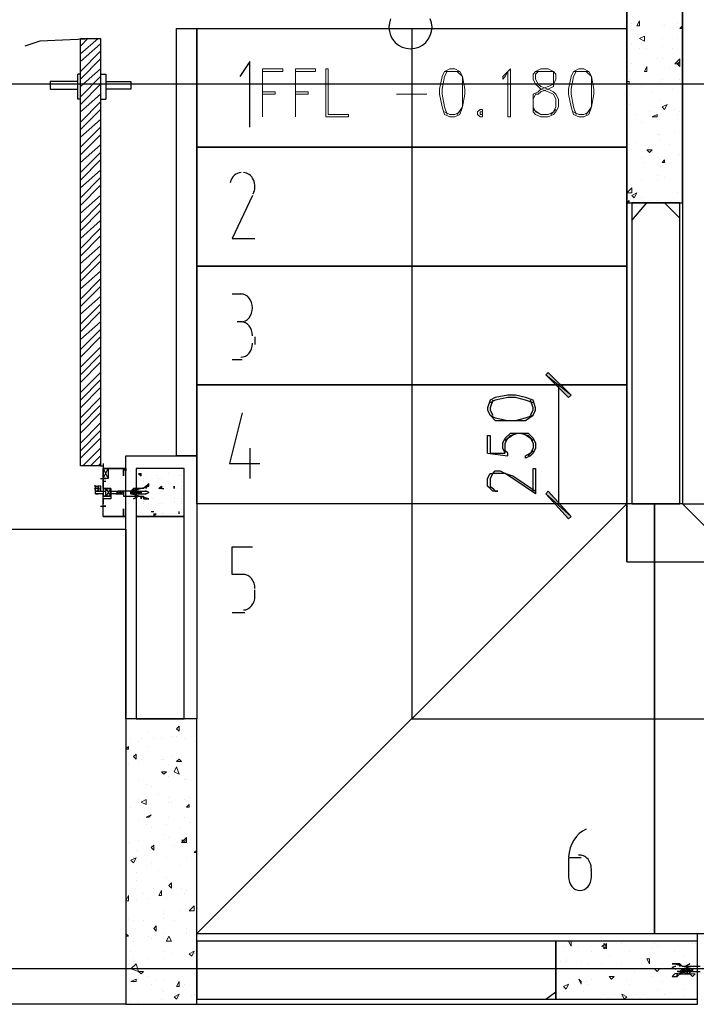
# Model space of a CAD drawing. Header units: millimetres. Extents: x 0 to 420, y 0 to 297.
# Tile 18 of 95: x 85 to 97, y 142 to 158. Entities that reach past the tile are written whole.
import ezdxf

# ---------------------------------------------------------------- set-up
doc = ezdxf.new("R2010")
doc.units = ezdxf.units.MM
doc.layers.add('FILL_000000', color=7, linetype='Continuous')
doc.layers.add('LINE_000000', color=7, linetype='Continuous')

msp = doc.modelspace()

# ---------------------------------------------------------------- hatches: boundary and pattern name
at = {"layer": 'FILL_000000'}
h = msp.add_hatch(color=7, dxfattribs=at)
h.dxf.hatch_style = 1
h.paths.add_polyline_path([(94.488, 151.765), (94.065, 152.104), (94.107, 152.146), (94.488, 151.765)])
h = msp.add_hatch(color=7, dxfattribs=at)
h.dxf.hatch_style = 1
h.paths.add_polyline_path([(94.446, 151.723), (94.488, 151.765), (94.065, 152.104), (94.446, 151.723)])
h = msp.add_hatch(color=7, dxfattribs=at)
h.dxf.hatch_style = 1
h.paths.add_polyline_path([(94.107, 150.156), (94.065, 150.114), (94.488, 149.733), (94.107, 150.156)])
h = msp.add_hatch(color=7, dxfattribs=at)
h.dxf.hatch_style = 1
h.paths.add_polyline_path([(94.065, 150.114), (94.488, 149.733), (94.446, 149.691), (94.065, 150.114)])

# ---------------------------------------------------------------- linework, layer by layer
at = {"layer": 'LINE_000000', "lineweight": 0}
for p, q in [((95.504, 157.988), (95.504, 157.988)), ((95.504, 157.988), (95.504, 157.988)), ((95.589, 157.946), (95.631, 158.03)), ((95.631, 157.946), (95.631, 158.03)), ((96.266, 157.988), (96.266, 157.988)), ((95.589, 157.946), (95.631, 157.946)), ((96.012, 157.946), (96.012, 157.946)), ((96.054, 157.946), (96.054, 157.946)), ((96.308, 157.903), (96.351, 157.946)), ((96.308, 157.903), (96.351, 157.903)), ((96.351, 157.903), (96.351, 157.946)), ((86.275, 157.607), (86.402, 157.734)), ((86.275, 157.48), (86.572, 157.734)), ((86.275, 157.353), (86.614, 157.649)), ((95.504, 157.649), (95.504, 157.649)), ((95.631, 157.734), (95.716, 157.776)), ((95.631, 157.734), (95.716, 157.692)), ((95.673, 157.649), (95.673, 157.649)), ((95.716, 157.692), (95.716, 157.776)), ((96.012, 157.734), (96.012, 157.734)), ((96.266, 157.734), (96.266, 157.734)), ((86.275, 157.184), (86.614, 157.522)), ((95.631, 157.565), (95.631, 157.565)), ((95.758, 157.565), (95.758, 157.565)), ((96.012, 157.607), (96.012, 157.607)), ((96.181, 157.565), (96.181, 157.565)), ((86.275, 157.057), (86.614, 157.395)), ((95.504, 157.311), (95.504, 157.311)), ((95.927, 157.395), (95.927, 157.395)), ((96.012, 157.395), (96.012, 157.395)), ((96.224, 157.311), (96.308, 157.395)), ((96.224, 157.311), (96.308, 157.311)), ((96.266, 157.311), (96.308, 157.353)), ((96.266, 157.311), (96.308, 157.268)), ((96.308, 157.311), (96.308, 157.395)), ((96.308, 157.268), (96.308, 157.353)), ((86.275, 156.93), (86.614, 157.226)), ((95.462, 157.184), (95.462, 157.184)), ((95.716, 157.184), (95.758, 157.268)), ((95.716, 157.184), (95.758, 157.184)), ((95.716, 157.184), (95.716, 157.184)), ((95.758, 157.184), (95.758, 157.268)), ((96.139, 157.226), (96.139, 157.226)), ((86.275, 156.76), (86.614, 157.099)), ((95.419, 157.014), (95.462, 157.014)), ((95.462, 157.057), (95.462, 157.057)), ((95.462, 156.972), (95.462, 157.014)), ((95.97, 157.014), (95.97, 157.014)), ((96.012, 157.057), (96.012, 157.057)), ((96.308, 157.057), (96.308, 157.057)), ((86.275, 156.633), (86.614, 156.972)), ((95.419, 156.972), (95.462, 156.972)), ((95.504, 156.972), (95.504, 156.972)), ((95.673, 156.93), (95.673, 156.93)), ((95.716, 156.972), (95.716, 156.972)), ((95.843, 156.845), (95.843, 156.845)), ((96.181, 156.887), (96.181, 156.887)), ((86.275, 156.506), (86.614, 156.803)), ((86.275, 156.337), (86.614, 156.676)), ((95.462, 156.803), (95.462, 156.803)), ((95.97, 156.718), (95.97, 156.718)), ((86.275, 156.21), (86.614, 156.549)), ((95.462, 156.633), (95.462, 156.633)), ((95.8, 156.506), (95.8, 156.506)), ((96.012, 156.591), (96.097, 156.633)), ((96.012, 156.591), (96.054, 156.549)), ((96.054, 156.549), (96.097, 156.633)), ((96.224, 156.549), (96.224, 156.549)), ((96.308, 156.506), (96.308, 156.506)), ((86.275, 156.083), (86.614, 156.379)), ((95.589, 156.464), (95.589, 156.464)), ((95.673, 156.337), (95.673, 156.337)), ((95.843, 156.422), (95.927, 156.464)), ((95.843, 156.422), (95.927, 156.422)), ((95.927, 156.422), (95.927, 156.464)), ((95.97, 156.379), (95.97, 156.379)), ((96.266, 156.464), (96.266, 156.464)), ((86.275, 155.914), (86.614, 156.252)), ((95.462, 156.295), (95.462, 156.295)), ((96.224, 156.168), (96.224, 156.168)), ((96.351, 156.168), (96.351, 156.168)), ((96.351, 156.168), (96.351, 156.168)), ((86.275, 155.787), (86.614, 156.125)), ((95.589, 155.998), (95.589, 155.998)), ((95.927, 156.125), (95.927, 156.125)), ((95.97, 156.125), (95.97, 156.125)), ((95.97, 156.041), (95.97, 156.041)), ((86.275, 155.66), (86.614, 155.956)), ((86.275, 155.49), (86.614, 155.829)), ((95.462, 155.956), (95.462, 155.956)), ((95.758, 155.871), (95.843, 155.871)), ((95.758, 155.871), (95.8, 155.829)), ((95.8, 155.829), (95.843, 155.871)), ((95.8, 155.871), (95.8, 155.871)), ((96.139, 155.956), (96.139, 155.956)), ((96.351, 155.829), (96.351, 155.829)), ((96.351, 155.829), (96.351, 155.829)), ((86.275, 155.363), (86.614, 155.702)), ((95.419, 155.66), (95.419, 155.66)), ((95.673, 155.744), (95.673, 155.744)), ((95.716, 155.66), (95.716, 155.66)), ((95.927, 155.744), (95.927, 155.744)), ((95.97, 155.702), (95.97, 155.702)), ((96.012, 155.66), (96.054, 155.702)), ((96.012, 155.66), (96.054, 155.66)), ((96.054, 155.66), (96.054, 155.702)), ((96.308, 155.787), (96.308, 155.787)), ((86.275, 155.236), (86.614, 155.533)), ((86.275, 155.067), (86.614, 155.406)), ((95.673, 155.363), (95.673, 155.363)), ((95.927, 155.448), (95.927, 155.448)), ((95.927, 155.363), (95.927, 155.363)), ((96.054, 155.406), (96.054, 155.406)), ((96.351, 155.448), (96.351, 155.448)), ((96.351, 155.448), (96.351, 155.448)), ((86.275, 154.94), (86.614, 155.279)), ((95.419, 155.321), (95.419, 155.321)), ((95.419, 155.321), (95.419, 155.321)), ((95.419, 155.152), (95.504, 155.236)), ((95.504, 155.152), (95.504, 155.236)), ((86.275, 154.813), (86.614, 155.109)), ((95.419, 155.152), (95.504, 155.152)), ((95.419, 154.982), (95.462, 155.025)), ((95.462, 154.982), (95.462, 155.025)), ((95.504, 155.109), (95.589, 155.152)), ((95.504, 155.109), (95.546, 155.067)), ((95.546, 155.067), (95.589, 155.152)), ((95.673, 155.067), (95.673, 155.067)), ((95.8, 155.025), (95.8, 155.025)), ((95.927, 155.025), (95.927, 155.025)), ((96.266, 155.152), (96.266, 155.152)), ((86.275, 154.644), (86.614, 154.982)), ((86.275, 154.517), (86.614, 154.855)), ((95.419, 154.982), (95.419, 154.982)), ((95.419, 154.982), (95.419, 154.982)), ((86.275, 154.39), (86.614, 154.686)), ((86.275, 154.22), (86.614, 154.559)), ((86.275, 154.093), (86.614, 154.432)), ((86.275, 153.966), (86.614, 154.263)), ((86.275, 153.797), (86.614, 154.136)), ((86.275, 153.67), (86.614, 154.009)), ((86.275, 153.543), (86.614, 153.839)), ((86.275, 153.374), (86.614, 153.712)), ((86.275, 153.247), (86.614, 153.585)), ((86.275, 153.12), (86.614, 153.416)), ((86.275, 152.95), (86.614, 153.289)), ((86.275, 152.823), (86.614, 153.162)), ((86.275, 152.696), (86.614, 152.993)), ((86.275, 152.527), (86.614, 152.866)), ((86.275, 152.4), (86.614, 152.739)), ((86.275, 152.231), (86.614, 152.569)), ((86.275, 152.104), (86.614, 152.442)), ((86.275, 151.977), (86.614, 152.315)), ((86.275, 151.807), (86.614, 152.146)), ((86.275, 151.68), (86.614, 152.019)), ((86.275, 151.553), (86.614, 151.892)), ((86.275, 151.384), (86.614, 151.723)), ((86.275, 151.257), (86.614, 151.596)), ((86.275, 151.13), (86.614, 151.469)), ((86.275, 150.961), (86.614, 151.299)), ((86.275, 150.834), (86.614, 151.172)), ((86.275, 150.707), (86.614, 151.045)), ((86.318, 150.58), (86.614, 150.876)), ((86.445, 150.58), (86.614, 150.749)), ((86.572, 150.58), (86.614, 150.622)), ((87.037, 150.114), (87.037, 150.114)), ((87.291, 146.346), (87.291, 146.346)), ((87.418, 146.135), (87.418, 146.135)), ((87.884, 146.177), (87.926, 146.219)), ((87.884, 146.177), (87.926, 146.135)), ((87.926, 146.135), (87.926, 146.219)), ((87.969, 146.092), (87.969, 146.092)), ((87.122, 146.008), (87.122, 146.008)), ((87.249, 145.965), (87.249, 145.965)), ((87.291, 146.008), (87.291, 146.008)), ((87.503, 146.008), (87.503, 146.008)), ((87.63, 146.008), (87.63, 146.008)), ((87.799, 146.05), (87.799, 146.05)), ((87.884, 146.05), (87.884, 146.05)), ((88.011, 146.008), (88.011, 146.008)), ((88.18, 145.965), (88.18, 145.965)), ((87.037, 145.838), (87.08, 145.881)), ((87.037, 145.838), (87.08, 145.838)), ((87.08, 145.838), (87.08, 145.881)), ((87.418, 145.881), (87.418, 145.881)), ((87.164, 145.711), (87.207, 145.754)), ((87.164, 145.711), (87.207, 145.669)), ((87.207, 145.669), (87.207, 145.754)), ((87.249, 145.627), (87.249, 145.627)), ((87.249, 145.627), (87.249, 145.627)), ((87.291, 145.669), (87.291, 145.669)), ((87.63, 145.669), (87.63, 145.669)), ((87.672, 145.669), (87.672, 145.669)), ((87.799, 145.711), (87.799, 145.711)), ((87.884, 145.627), (87.926, 145.669)), ((87.884, 145.627), (87.969, 145.627)), ((87.969, 145.627), (87.926, 145.669)), ((87.08, 145.584), (87.08, 145.584)), ((87.63, 145.457), (87.715, 145.457)), ((87.63, 145.457), (87.672, 145.415)), ((87.672, 145.415), (87.715, 145.457)), ((87.757, 145.584), (87.757, 145.584)), ((87.842, 145.457), (87.884, 145.542)), ((87.249, 145.33), (87.249, 145.33)), ((87.757, 145.373), (87.757, 145.373)), ((88.011, 145.33), (88.011, 145.33)), ((88.053, 145.33), (88.053, 145.33)), ((87.376, 145.246), (87.376, 145.246)), ((87.461, 145.203), (87.461, 145.203)), ((87.037, 145.076), (87.037, 145.076)), ((87.249, 144.992), (87.249, 144.992)), ((87.249, 144.949), (87.249, 144.949)), ((87.291, 144.949), (87.376, 144.992)), ((87.291, 144.949), (87.376, 144.907)), ((87.376, 144.907), (87.376, 144.992)), ((87.588, 145.076), (87.588, 145.076)), ((87.757, 145.034), (87.757, 145.034)), ((87.757, 144.949), (87.757, 144.949)), ((87.799, 144.949), (87.799, 144.949)), ((88.011, 144.992), (88.011, 144.992)), ((88.096, 145.034), (88.096, 145.034)), ((87.122, 144.865), (87.122, 144.865)), ((88.053, 144.865), (88.096, 144.907)), ((88.053, 144.865), (88.096, 144.865)), ((88.096, 144.865), (88.096, 144.907)), ((87.249, 144.653), (87.249, 144.653)), ((87.376, 144.695), (87.461, 144.738)), ((87.376, 144.695), (87.418, 144.695)), ((87.418, 144.695), (87.461, 144.738)), ((87.418, 144.611), (87.418, 144.611)), ((87.757, 144.695), (87.757, 144.695)), ((88.011, 144.695), (88.011, 144.695)), ((88.096, 144.611), (88.096, 144.611)), ((87.376, 144.568), (87.376, 144.568)), ((87.461, 144.526), (87.461, 144.526)), ((87.715, 144.568), (87.715, 144.568)), ((87.926, 144.526), (87.926, 144.526)), ((87.249, 144.314), (87.249, 144.314)), ((87.672, 144.399), (87.672, 144.399)), ((87.757, 144.357), (87.757, 144.357)), ((87.969, 144.272), (88.053, 144.357)), ((87.969, 144.314), (88.053, 144.314)), ((87.969, 144.314), (88.053, 144.272)), ((88.053, 144.272), (88.053, 144.357)), ((88.053, 144.272), (88.053, 144.314)), ((87.08, 144.272), (87.08, 144.272)), ((87.207, 144.145), (87.207, 144.145)), ((87.461, 144.187), (87.503, 144.23)), ((87.461, 144.187), (87.503, 144.145)), ((87.461, 144.187), (87.461, 144.187)), ((87.503, 144.145), (87.503, 144.23)), ((87.842, 144.23), (87.842, 144.23)), ((87.969, 144.272), (88.053, 144.272)), ((88.18, 144.103), (88.223, 144.145)), ((87.122, 143.976), (87.207, 144.018)), ((87.122, 143.976), (87.164, 143.933)), ((87.164, 143.933), (87.207, 144.018)), ((87.164, 144.018), (87.164, 144.018)), ((87.207, 143.976), (87.207, 143.976)), ((87.715, 144.018), (87.715, 144.018)), ((87.715, 144.018), (87.715, 144.018)), ((88.053, 144.018), (88.053, 144.018)), ((88.18, 144.103), (88.223, 144.103)), ((87.376, 143.891), (87.376, 143.891)), ((87.461, 143.933), (87.461, 143.933)), ((87.588, 143.806), (87.588, 143.806)), ((87.926, 143.891), (87.926, 143.891)), ((87.207, 143.764), (87.207, 143.764)), ((87.207, 143.637), (87.207, 143.637)), ((87.715, 143.679), (87.715, 143.679)), ((87.503, 143.51), (87.503, 143.51)), ((87.588, 143.383), (87.63, 143.468)), ((87.63, 143.383), (87.63, 143.468)), ((87.757, 143.552), (87.799, 143.595)), ((87.757, 143.552), (87.799, 143.51)), ((87.799, 143.51), (87.799, 143.595)), ((87.969, 143.51), (87.969, 143.51)), ((88.053, 143.468), (88.053, 143.468)), ((88.223, 143.552), (88.223, 143.552)), ((87.037, 143.298), (87.08, 143.383)), ((87.037, 143.298), (87.08, 143.298)), ((87.08, 143.298), (87.08, 143.383)), ((87.207, 143.298), (87.207, 143.298)), ((87.334, 143.425), (87.334, 143.425)), ((87.418, 143.341), (87.418, 143.341)), ((87.588, 143.383), (87.63, 143.383)), ((87.715, 143.341), (87.715, 143.341)), ((88.011, 143.425), (88.011, 143.425)), ((87.672, 143.129), (87.672, 143.129)), ((87.926, 143.129), (87.926, 143.129)), ((88.096, 143.129), (88.18, 143.214)), ((88.096, 143.129), (88.18, 143.129)), ((88.18, 143.129), (88.18, 143.214)), ((87.037, 143.044), (87.037, 143.044)), ((87.08, 143.002), (87.08, 143.002)), ((87.164, 142.96), (87.164, 142.96)), ((87.334, 142.96), (87.334, 142.96)), ((87.672, 143.087), (87.672, 143.087)), ((87.672, 143.002), (87.672, 143.002)), ((87.842, 142.96), (87.842, 142.96)), ((88.223, 143.087), (88.223, 143.087)), ((87.503, 142.833), (87.545, 142.875)), ((87.503, 142.833), (87.545, 142.79)), ((87.545, 142.79), (87.545, 142.875)), ((87.545, 142.833), (87.545, 142.833)), ((88.053, 142.833), (88.053, 142.833)), ((87.037, 142.748), (87.037, 142.748)), ((87.08, 142.706), (87.037, 142.748)), ((87.037, 142.706), (87.08, 142.706)), ((87.418, 142.706), (87.418, 142.706)), ((87.461, 142.663), (87.461, 142.663)), ((87.672, 142.748), (87.672, 142.748)), ((87.672, 142.663), (87.672, 142.663)), ((87.715, 142.621), (87.757, 142.706)), ((87.799, 142.621), (87.757, 142.706)), ((88.053, 142.79), (88.053, 142.79)), ((88.053, 142.748), (88.053, 142.748)), ((88.223, 142.748), (88.223, 142.748)), ((87.164, 142.621), (87.164, 142.621)), ((87.715, 142.621), (87.799, 142.621)), ((94.361, 142.536), (94.361, 142.536)), ((94.488, 142.536), (94.446, 142.621)), ((94.488, 142.621), (94.446, 142.621)), ((94.488, 142.536), (94.488, 142.621)), ((94.615, 142.536), (94.615, 142.536)), ((95.081, 142.494), (94.996, 142.536)), ((95.038, 142.494), (95.038, 142.579)), ((95.081, 142.536), (95.038, 142.579)), ((95.038, 142.494), (95.081, 142.536)), ((95.335, 142.579), (95.335, 142.579)), ((95.843, 142.494), (95.843, 142.494)), ((95.885, 142.579), (95.885, 142.579)), ((95.927, 142.536), (95.927, 142.536)), ((96.224, 142.621), (96.224, 142.621)), ((96.224, 142.621), (96.224, 142.621)), ((96.52, 142.579), (96.52, 142.579)), ((96.562, 142.579), (96.562, 142.579)), ((87.122, 142.452), (87.122, 142.452)), ((87.164, 142.325), (87.164, 142.325)), ((87.418, 142.325), (87.418, 142.325)), ((87.672, 142.452), (87.672, 142.452)), ((87.672, 142.325), (87.672, 142.325)), ((87.799, 142.409), (87.799, 142.409)), ((88.096, 142.409), (88.18, 142.452)), ((88.096, 142.409), (88.138, 142.367)), ((88.138, 142.367), (88.18, 142.452)), ((88.18, 142.409), (88.18, 142.409)), ((88.18, 142.409), (88.18, 142.409)), ((94.403, 142.325), (94.403, 142.325)), ((94.827, 142.452), (94.827, 142.452)), ((95.123, 142.367), (95.123, 142.367)), ((95.462, 142.452), (95.462, 142.452)), ((95.8, 142.24), (95.758, 142.325)), ((95.8, 142.325), (95.758, 142.325)), ((95.8, 142.24), (95.8, 142.325)), ((96.224, 142.452), (96.224, 142.452)), ((96.393, 142.367), (96.393, 142.367)), ((87.122, 142.155), (87.207, 142.24)), ((87.122, 142.155), (87.249, 142.113)), ((87.164, 142.282), (87.164, 142.282)), ((87.249, 142.113), (87.207, 142.24)), ((88.011, 142.155), (88.011, 142.155)), ((94.319, 142.282), (94.319, 142.282)), ((94.403, 142.282), (94.403, 142.282)), ((94.657, 142.282), (94.657, 142.282)), ((94.784, 142.24), (94.784, 142.24)), ((94.954, 142.155), (94.954, 142.155)), ((94.996, 142.24), (94.996, 142.24)), ((95.335, 142.24), (95.335, 142.24)), ((95.335, 142.24), (95.335, 142.24)), ((95.673, 142.24), (95.673, 142.24)), ((95.927, 142.113), (95.885, 142.155)), ((96.012, 142.24), (96.012, 142.24)), ((96.224, 142.198), (96.224, 142.198)), ((96.266, 142.155), (96.266, 142.155)), ((96.351, 142.198), (96.351, 142.198)), ((87.122, 141.944), (87.207, 141.986)), ((87.207, 141.944), (87.207, 141.986)), ((87.249, 142.113), (87.334, 142.113)), ((87.249, 142.113), (87.291, 142.071)), ((87.291, 142.071), (87.334, 142.113)), ((87.418, 142.028), (87.418, 142.028)), ((87.545, 141.986), (87.545, 141.986)), ((87.672, 141.986), (87.672, 141.986)), ((88.18, 142.071), (88.18, 142.071)), ((88.18, 142.071), (88.18, 142.071)), ((94.276, 142.113), (94.276, 142.113)), ((94.657, 141.901), (94.615, 141.986)), ((94.657, 141.944), (94.615, 141.986)), ((94.827, 141.986), (94.827, 141.986)), ((95.165, 141.986), (95.123, 142.028)), ((95.208, 142.028), (95.123, 142.028)), ((95.165, 141.986), (95.208, 142.028)), ((95.165, 141.986), (95.165, 141.986)), ((95.419, 141.986), (95.419, 141.986)), ((95.546, 142.113), (95.546, 142.113)), ((95.843, 142.028), (95.843, 142.028)), ((96.52, 142.028), (96.478, 142.071)), ((96.562, 142.071), (96.478, 142.071)), ((96.52, 142.028), (96.562, 142.071)), ((96.52, 142.028), (96.52, 142.028)), ((87.122, 141.944), (87.207, 141.944)), ((87.122, 141.944), (87.122, 141.944)), ((87.122, 141.944), (87.122, 141.944)), ((87.122, 141.817), (87.122, 141.817)), ((87.461, 141.901), (87.461, 141.901)), ((87.63, 141.817), (87.63, 141.817)), ((87.884, 141.859), (87.926, 141.944)), ((87.884, 141.859), (87.926, 141.859)), ((87.926, 141.859), (87.926, 141.944)), ((88.011, 141.901), (88.011, 141.901)), ((94.446, 141.901), (94.361, 141.859)), ((94.403, 141.817), (94.361, 141.859)), ((94.403, 141.817), (94.446, 141.901)), ((94.657, 141.901), (94.657, 141.944)), ((94.742, 141.944), (94.742, 141.944)), ((94.784, 141.901), (94.784, 141.901)), ((95.462, 141.901), (95.462, 141.901)), ((95.927, 141.817), (95.927, 141.817)), ((96.012, 141.944), (96.012, 141.944)), ((96.393, 141.817), (96.393, 141.817)), ((87.037, 141.732), (87.037, 141.732)), ((87.63, 141.647), (87.63, 141.647)), ((87.672, 141.774), (87.672, 141.774)), ((87.842, 141.69), (87.926, 141.732)), ((87.842, 141.69), (87.884, 141.647)), ((87.884, 141.647), (87.926, 141.732)), ((87.884, 141.69), (87.884, 141.69)), ((88.138, 141.69), (88.138, 141.69)), ((88.18, 141.732), (88.18, 141.732)), ((88.223, 141.774), (88.223, 141.774)), ((94.361, 141.774), (94.361, 141.774)), ((94.403, 141.774), (94.403, 141.774)), ((94.7, 141.774), (94.7, 141.774)), ((95.038, 141.732), (95.038, 141.732)), ((95.208, 141.732), (95.208, 141.732)), ((95.377, 141.647), (95.335, 141.732)), ((95.419, 141.69), (95.335, 141.732)), ((95.335, 141.69), (95.335, 141.69)), ((95.377, 141.732), (95.377, 141.732)), ((95.377, 141.647), (95.419, 141.69)), ((95.589, 141.732), (95.589, 141.732)), ((95.716, 141.732), (95.716, 141.732)), ((96.054, 141.732), (96.054, 141.732)), ((96.393, 141.69), (96.393, 141.69)), ((87.122, 141.605), (87.122, 141.605)), ((87.249, 141.605), (87.249, 141.605))]:
    msp.add_line(p, q, dxfattribs=at)
at = {"layer": 'LINE_000000', "lineweight": 25}
for p, q in [((86.275, 157.141), (86.233, 157.141)), ((86.614, 157.141), (86.699, 157.141)), ((86.699, 157.141), (86.699, 156.718)), ((98.933, 156.972), (27.94, 156.972)), ((86.614, 156.718), (86.699, 156.718)), ((95.504, 154.686), (95.758, 154.982)), ((96.308, 154.728), (96.054, 154.982)), ((88.815, 153.458), (88.985, 153.458)), ((88.985, 152.993), (88.9, 152.993)), ((89.196, 152.739), (89.196, 152.612)), ((88.985, 152.358), (88.815, 152.358)), ((94.827, 151.934), (93.684, 151.934)), ((94.276, 151.934), (94.276, 149.945)), ((89.112, 150.876), (89.112, 150.368)), ((93.091, 150.791), (93.43, 150.749)), ((93.853, 150.834), (93.768, 150.749)), ((86.614, 150.58), (86.656, 150.58)), ((86.656, 150.622), (86.656, 150.537)), ((86.995, 150.58), (86.995, 150.58)), ((86.656, 150.537), (86.741, 150.368)), ((86.656, 150.368), (86.741, 150.537)), ((86.995, 150.495), (86.995, 150.495)), ((87.249, 150.453), (87.291, 150.453)), ((87.249, 150.453), (87.291, 150.41)), ((87.291, 150.41), (87.291, 150.453)), ((87.545, 150.41), (87.545, 150.41)), ((87.757, 150.453), (87.757, 150.453)), ((87.926, 150.41), (87.926, 150.41)), ((87.969, 150.41), (87.969, 150.41)), ((86.529, 150.156), (86.529, 150.241)), ((86.614, 150.368), (86.699, 150.368)), ((86.614, 150.368), (86.699, 150.368)), ((86.656, 150.368), (86.656, 150.326)), ((86.656, 150.368), (86.656, 150.368)), ((86.656, 150.368), (86.656, 150.326)), ((86.656, 150.326), (86.699, 150.326)), ((87.334, 150.368), (87.334, 150.368)), ((87.334, 150.326), (87.334, 150.326)), ((87.376, 150.368), (87.376, 150.368)), ((87.376, 150.241), (87.418, 150.283)), ((87.376, 150.241), (87.418, 150.241)), ((87.418, 150.241), (87.418, 150.283)), ((87.588, 150.368), (87.588, 150.368)), ((87.63, 150.368), (87.63, 150.368)), ((87.63, 150.368), (87.63, 150.368)), ((87.842, 150.241), (87.842, 150.241)), ((87.842, 150.241), (87.842, 150.199)), ((87.842, 150.199), (87.842, 150.241)), ((87.969, 150.326), (87.969, 150.326)), ((87.969, 150.241), (87.969, 150.241)), ((86.699, 150.199), (86.783, 150.072)), ((86.699, 150.199), (86.783, 150.072)), ((86.91, 150.156), (86.868, 150.114)), ((86.868, 150.114), (86.91, 150.114)), ((86.868, 150.114), (86.868, 150.114)), ((86.868, 150.114), (86.868, 150.114)), ((86.91, 150.156), (86.91, 150.156)), ((86.953, 150.156), (86.91, 150.156)), ((86.91, 150.156), (86.91, 150.156)), ((86.91, 150.114), (86.953, 150.114)), ((86.91, 150.114), (86.91, 150.114)), ((86.953, 150.156), (86.953, 150.156)), ((86.995, 150.156), (86.953, 150.114)), ((86.995, 150.156), (86.953, 150.156)), ((86.953, 150.156), (86.953, 150.156)), ((86.953, 150.156), (86.953, 150.156)), ((86.953, 150.114), (86.953, 150.114)), ((86.953, 150.114), (86.995, 150.114)), ((86.953, 150.114), (86.953, 150.114)), ((86.953, 150.114), (86.953, 150.114)), ((86.995, 150.156), (86.995, 150.156)), ((86.995, 150.114), (86.995, 150.114)), ((86.995, 150.114), (86.995, 150.114)), ((86.995, 150.114), (86.995, 150.114)), ((87.122, 150.156), (87.122, 150.156)), ((87.122, 150.156), (87.122, 150.156)), ((87.122, 150.156), (87.122, 150.156)), ((87.164, 150.156), (87.122, 150.156)), ((87.122, 150.156), (87.122, 150.156)), ((87.122, 150.114), (87.164, 150.114)), ((87.122, 150.114), (87.122, 150.114)), ((87.122, 150.114), (87.122, 150.114)), ((87.164, 150.156), (87.164, 150.156)), ((87.207, 150.156), (87.164, 150.114)), ((87.164, 150.156), (87.164, 150.156)), ((87.207, 150.156), (87.164, 150.156)), ((87.164, 150.156), (87.164, 150.156)), ((87.164, 150.156), (87.164, 150.156)), ((87.164, 150.114), (87.164, 150.114)), ((87.164, 150.114), (87.207, 150.114)), ((87.164, 150.114), (87.164, 150.114)), ((87.164, 150.114), (87.164, 150.114)), ((87.207, 150.156), (87.207, 150.156)), ((87.249, 150.156), (87.207, 150.156)), ((87.207, 150.156), (87.207, 150.156)), ((87.207, 150.156), (87.207, 150.156)), ((87.207, 150.114), (87.207, 150.114)), ((87.207, 150.114), (87.249, 150.114)), ((87.207, 150.114), (87.207, 150.114)), ((87.207, 150.114), (87.207, 150.114)), ((87.249, 150.156), (87.249, 150.156)), ((87.249, 150.156), (87.249, 150.156)), ((87.249, 150.114), (87.249, 150.114)), ((87.249, 150.114), (87.291, 150.114)), ((87.249, 150.114), (87.249, 150.114)), ((87.291, 150.156), (87.291, 150.156)), ((87.291, 150.156), (87.376, 150.156)), ((87.291, 150.114), (87.291, 150.114)), ((87.291, 150.114), (87.376, 150.114)), ((87.334, 150.114), (87.334, 150.114)), ((87.376, 150.156), (87.376, 150.156)), ((87.376, 150.156), (87.376, 150.156)), ((87.588, 150.199), (87.588, 150.199)), ((87.63, 150.199), (87.672, 150.199)), ((87.63, 150.199), (87.672, 150.199)), ((87.63, 150.156), (87.63, 150.156)), ((87.672, 150.199), (87.672, 150.199)), ((87.715, 150.199), (87.715, 150.199)), ((87.969, 150.199), (87.969, 150.199)), ((86.614, 149.902), (86.699, 149.902)), ((86.656, 149.86), (86.656, 149.945)), ((86.656, 149.902), (86.656, 149.902)), ((87.334, 149.987), (87.334, 149.987)), ((87.334, 149.945), (87.334, 149.945)), ((87.418, 149.945), (87.418, 149.945)), ((87.503, 150.029), (87.503, 150.029)), ((87.588, 149.945), (87.588, 149.945)), ((87.63, 149.945), (87.63, 149.945)), ((87.63, 149.945), (87.63, 149.945)), ((87.842, 150.029), (87.842, 150.029)), ((87.842, 149.987), (87.842, 149.987)), ((87.969, 150.029), (87.969, 150.029)), ((87.969, 150.029), (87.969, 150.029)), ((87.969, 149.987), (87.969, 149.987)), ((87.969, 149.945), (87.969, 149.945)), ((88.011, 149.945), (88.011, 149.945)), ((88.011, 149.945), (88.011, 149.945)), ((94.827, 149.945), (93.684, 149.945)), ((86.995, 149.733), (86.995, 149.733)), ((87.037, 149.733), (87.037, 149.733)), ((87.249, 149.86), (87.249, 149.86)), ((87.461, 149.818), (87.503, 149.818)), ((87.461, 149.818), (87.503, 149.818)), ((87.503, 149.818), (87.503, 149.818)), ((87.503, 149.775), (87.545, 149.775)), ((87.503, 149.775), (87.503, 149.733)), ((87.503, 149.733), (87.545, 149.775)), ((87.63, 149.775), (87.63, 149.775)), ((87.672, 149.775), (87.672, 149.775)), ((87.799, 149.775), (87.799, 149.775)), ((87.926, 149.775), (87.926, 149.818)), ((87.926, 149.775), (87.926, 149.818)), ((87.926, 149.818), (87.926, 149.818)), ((87.926, 149.775), (87.926, 149.775)), ((86.995, 149.691), (86.995, 149.691)), ((89.196, 148.378), (89.196, 148.505)), ((88.815, 148.124), (89.027, 148.124)), ((94.446, 144.018), (94.446, 143.679)), ((94.657, 144.018), (94.446, 144.018)), ((94.827, 143.679), (94.827, 143.806)), ((88.223, 142.748), (103.547, 142.748)), ((129.244, 142.155), (27.94, 142.155)), ((96.351, 142.155), (96.266, 142.155)), ((96.351, 142.113), (96.351, 142.155)), ((96.351, 142.155), (96.351, 142.155)), ((96.351, 142.155), (96.351, 142.155)), ((96.393, 142.155), (96.351, 142.155)), ((96.393, 142.155), (96.393, 142.155)), ((96.435, 142.155), (96.393, 142.155)), ((96.435, 142.113), (96.478, 142.155)), ((96.435, 142.155), (96.435, 142.155)), ((96.478, 142.155), (96.435, 142.155)), ((96.435, 142.155), (96.435, 142.155)), ((96.435, 142.155), (96.435, 142.155)), ((96.478, 142.155), (96.478, 142.155)), ((96.478, 142.155), (96.478, 142.155)), ((96.478, 142.155), (96.478, 142.155)), ((96.52, 142.155), (96.478, 142.155)), ((96.52, 142.155), (96.52, 142.155)), ((96.52, 142.155), (96.52, 142.155)), ((96.308, 142.113), (96.266, 142.113)), ((96.308, 142.113), (96.351, 142.113)), ((96.351, 142.113), (96.351, 142.113)), ((96.351, 142.113), (96.351, 142.113)), ((96.351, 142.113), (96.351, 142.113)), ((96.393, 142.113), (96.393, 142.113)), ((96.393, 142.113), (96.393, 142.113)), ((96.393, 142.113), (96.435, 142.113)), ((96.393, 142.113), (96.393, 142.113)), ((96.435, 142.113), (96.435, 142.113)), ((96.435, 142.113), (96.478, 142.113)), ((96.435, 142.113), (96.435, 142.113)), ((96.435, 142.113), (96.435, 142.113)), ((96.478, 142.113), (96.478, 142.113)), ((96.478, 142.113), (96.478, 142.113)), ((96.478, 142.113), (96.478, 142.113)), ((96.478, 142.113), (96.52, 142.113)), ((96.52, 142.113), (96.52, 142.113)), ((96.52, 142.113), (96.52, 142.113)), ((96.52, 142.113), (96.52, 142.113)), ((96.52, 142.113), (96.52, 142.113)), ((94.065, 141.647), (94.234, 141.774))]:
    msp.add_line(p, q, dxfattribs=at)
at = {"layer": 'LINE_000000', "lineweight": 13}
for p, q in [((93.853, 156.549), (93.98, 156.464)), ((94.149, 156.464), (94.234, 156.549)), ((89.323, 156.422), (89.323, 156.422)), ((89.874, 156.422), (89.874, 156.422)), ((86.656, 150.58), (86.656, 150.58))]:
    msp.add_line(p, q, dxfattribs=at)
at = {"layer": 'LINE_000000', "lineweight": 25}
for points in [[(95.419, 148.971), (95.419, 161.163), (96.351, 161.163), (96.351, 149.945)], [(91.468, 158.065), (91.447, 157.997), (91.44, 157.925), (91.447, 157.852), (91.468, 157.784), (91.501, 157.723), (91.545, 157.67), (91.599, 157.626), (91.66, 157.593), (91.727, 157.572), (91.8, 157.565), (91.872, 157.572), (91.94, 157.593), (92.001, 157.626), (92.054, 157.67), (92.098, 157.723), (92.131, 157.784), (92.152, 157.852), (92.16, 157.925), (92.16, 157.925), (92.152, 157.997), (92.131, 158.065)], [(91.821, 157.903), (91.821, 146.346), (99.949, 146.346), (99.949, 149.945)], [(86.614, 157.734), (85.598, 157.692), (85.344, 157.607)], [(89.112, 156.252), (89.112, 157.353), (88.942, 157.099)], [(86.275, 156.718), (86.233, 156.718), (86.233, 157.141)], [(86.233, 157.014), (85.767, 157.014), (85.767, 156.887), (86.233, 156.887)], [(86.699, 157.014), (87.122, 157.014), (87.122, 156.887), (86.699, 156.887)], [(88.965, 155.49), (88.934, 155.487), (88.903, 155.478), (88.875, 155.464), (88.849, 155.444), (88.826, 155.419), (88.807, 155.39), (88.791, 155.357), (88.78, 155.321)], [(89.167, 155.134), (89.18, 155.162), (89.188, 155.191), (89.194, 155.221), (89.196, 155.252), (89.195, 155.282), (89.191, 155.313), (89.183, 155.342), (89.172, 155.371), (89.158, 155.397), (89.142, 155.421), (89.123, 155.441), (89.102, 155.459), (89.079, 155.472), (89.056, 155.482), (89.031, 155.488), (89.005, 155.49)], [(89.154, 155.109), (88.815, 154.39), (89.196, 154.39)], [(88.963, 152.993), (89.002, 152.997), (89.038, 153.011), (89.07, 153.032), (89.098, 153.061), (89.121, 153.095), (89.139, 153.135), (89.15, 153.179), (89.154, 153.225), (89.15, 153.272), (89.139, 153.316), (89.121, 153.356), (89.098, 153.39), (89.07, 153.419), (89.038, 153.44), (89.002, 153.454), (88.963, 153.458)], [(89.154, 152.76), (89.15, 152.807), (89.139, 152.85), (89.121, 152.89), (89.098, 152.924), (89.07, 152.953), (89.038, 152.974), (89.002, 152.988), (88.963, 152.993)], [(88.963, 152.4), (89.002, 152.405), (89.038, 152.418), (89.07, 152.44), (89.098, 152.468), (89.121, 152.503), (89.139, 152.542), (89.15, 152.586), (89.154, 152.633)], [(93.853, 151.638), (93.726, 151.68), (93.557, 151.723), (93.43, 151.723), (93.218, 151.68), (93.133, 151.638)], [(93.176, 151.68), (93.133, 151.553), (93.133, 151.511), (93.176, 151.426)], [(93.811, 151.426), (93.853, 151.511), (93.853, 151.553), (93.811, 151.68)], [(88.985, 151.469), (88.773, 150.622), (89.281, 150.622)], [(93.133, 151.426), (93.218, 151.384), (93.43, 151.342), (93.557, 151.342), (93.726, 151.384), (93.853, 151.426)], [(93.091, 150.791), (93.091, 151.088), (93.133, 151.088), (93.133, 150.791), (93.387, 150.791), (93.345, 150.876), (93.345, 150.961), (93.387, 151.045), (93.472, 151.13), (93.599, 151.13), (93.641, 151.13), (93.768, 151.13), (93.853, 151.045), (93.895, 150.961), (93.895, 150.876), (93.853, 150.791), (93.811, 150.749), (93.726, 150.707), (93.726, 150.749)], [(93.43, 150.749), (93.43, 150.791), (93.387, 150.834), (93.387, 150.961), (93.43, 151.045), (93.557, 151.13)], [(93.387, 151.003), (93.472, 151.088), (93.599, 151.13), (93.641, 151.13), (93.768, 151.088), (93.853, 151.003)], [(93.684, 151.13), (93.811, 151.045), (93.853, 150.961), (93.853, 150.876), (93.811, 150.791), (93.726, 150.749)], [(87.037, 146.346), (87.037, 150.749), (88.223, 150.749), (88.223, 146.346)], [(86.656, 149.733), (86.656, 150.072), (86.783, 150.072), (86.783, 150.114), (86.783, 150.199), (86.656, 150.199), (86.656, 150.537), (86.995, 150.537), (86.995, 150.453), (86.995, 150.41), (86.995, 150.453), (86.995, 150.537), (86.656, 150.537), (86.656, 150.368), (86.699, 150.368)], [(86.995, 150.495), (86.995, 150.537), (87.037, 150.495)], [(86.995, 150.495), (87.037, 150.537), (86.995, 150.537), (87.037, 150.537), (87.037, 150.495)], [(93.853, 150.156), (93.853, 150.537), (93.895, 150.537), (93.895, 150.114), (93.514, 150.368), (93.387, 150.453), (93.303, 150.453), (93.218, 150.453), (93.176, 150.453), (93.133, 150.368), (93.133, 150.241), (93.176, 150.199), (93.218, 150.156), (93.26, 150.156), (93.218, 150.156), (93.176, 150.156), (93.133, 150.199), (93.091, 150.241), (93.091, 150.368), (93.133, 150.453), (93.176, 150.453), (93.218, 150.495), (93.303, 150.495), (93.387, 150.453), (93.514, 150.41), (93.895, 150.156)], [(86.506, 150.251), (86.517, 150.246), (86.528, 150.243), (86.539, 150.242), (86.551, 150.241), (86.562, 150.242), (86.573, 150.243), (86.584, 150.246), (86.595, 150.251)], [(86.537, 150.251), (86.534, 150.243), (86.531, 150.236), (86.53, 150.228), (86.529, 150.22), (86.53, 150.212), (86.531, 150.204), (86.534, 150.196), (86.537, 150.189)], [(86.606, 150.189), (86.61, 150.196), (86.612, 150.204), (86.614, 150.212), (86.614, 150.22), (86.614, 150.228), (86.612, 150.236), (86.61, 150.243), (86.606, 150.251)], [(86.656, 150.326), (86.656, 150.199), (86.783, 150.199), (86.783, 150.029), (86.656, 150.029), (86.656, 149.945)], [(86.595, 150.189), (86.584, 150.193), (86.573, 150.196), (86.562, 150.198), (86.551, 150.199), (86.539, 150.198), (86.528, 150.196), (86.517, 150.193), (86.506, 150.189)], [(86.783, 150.199), (86.783, 150.072), (86.699, 150.072), (86.699, 150.199), (86.783, 150.199), (86.699, 150.072)], [(86.783, 150.199), (86.783, 150.072), (86.699, 150.072), (86.699, 150.199), (86.783, 150.199), (86.699, 150.072)], [(86.868, 150.114), (86.783, 150.114), (86.783, 150.156), (86.91, 150.156)], [(86.91, 150.114), (86.953, 150.156), (86.91, 150.114), (86.91, 150.156), (86.868, 150.114)], [(87.122, 150.114), (87.122, 150.156), (87.122, 150.114), (87.164, 150.156)], [(87.207, 150.114), (87.207, 150.156), (87.164, 150.114)], [(87.207, 150.156), (87.207, 150.114), (87.249, 150.156), (87.249, 150.114), (87.249, 150.156)], [(87.249, 150.156), (87.291, 150.156), (87.249, 150.114)], [(87.422, 150.132), (87.415, 150.137), (87.408, 150.142), (87.4, 150.146), (87.393, 150.149), (87.384, 150.152), (87.376, 150.154), (87.368, 150.156), (87.359, 150.156)], [(87.359, 150.114), (87.368, 150.115), (87.376, 150.116), (87.384, 150.118), (87.393, 150.121), (87.4, 150.124), (87.408, 150.128), (87.415, 150.133), (87.422, 150.138)], [(86.656, 149.733), (86.995, 149.733), (86.995, 149.818), (86.995, 149.86), (86.995, 149.818), (86.995, 149.733), (86.656, 149.733), (86.656, 149.902)], [(95.419, 149.945), (95.419, 148.971), (103.547, 148.971)], [(86.995, 149.733), (86.995, 149.733), (87.037, 149.733), (86.995, 149.733), (87.037, 149.733)], [(89.027, 148.759), (88.815, 148.759), (88.815, 149.225), (89.154, 149.225)], [(89.196, 148.526), (89.192, 148.573), (89.181, 148.617), (89.164, 148.657), (89.141, 148.691), (89.112, 148.72), (89.08, 148.741), (89.044, 148.755), (89.006, 148.759)], [(89.006, 148.167), (89.044, 148.171), (89.08, 148.185), (89.112, 148.206), (89.141, 148.235), (89.164, 148.269), (89.181, 148.309), (89.192, 148.353), (89.196, 148.4)], [(94.74, 144.495), (94.679, 144.463), (94.625, 144.421), (94.576, 144.372), (94.535, 144.314), (94.5, 144.251), (94.473, 144.181), (94.455, 144.107), (94.447, 144.03)], [(94.825, 143.796), (94.827, 143.823), (94.826, 143.85), (94.822, 143.876), (94.817, 143.902), (94.809, 143.926), (94.798, 143.95), (94.786, 143.972), (94.771, 143.992), (94.754, 144.01), (94.736, 144.026), (94.717, 144.038), (94.697, 144.048), (94.676, 144.055), (94.654, 144.059), (94.633, 144.06), (94.61, 144.058)], [(94.446, 143.7), (94.45, 143.654), (94.461, 143.61), (94.478, 143.57), (94.501, 143.536), (94.53, 143.507), (94.562, 143.486), (94.598, 143.472), (94.636, 143.468), (94.675, 143.472), (94.71, 143.486), (94.743, 143.507), (94.771, 143.536), (94.794, 143.57), (94.812, 143.61), (94.823, 143.654), (94.827, 143.7)], [(87.037, 141.563), (96.605, 141.563), (96.605, 142.748)], [(96.24, 142.198), (96.232, 142.197), (96.223, 142.195), (96.215, 142.193), (96.207, 142.191), (96.199, 142.187), (96.192, 142.183), (96.185, 142.179), (96.178, 142.174)], [(96.178, 142.179), (96.185, 142.174), (96.192, 142.17), (96.199, 142.166), (96.207, 142.162), (96.215, 142.16), (96.223, 142.158), (96.232, 142.156), (96.24, 142.155)], [(96.647, 142.198), (96.478, 142.198), (96.435, 142.198), (96.393, 142.198), (96.351, 142.198), (96.308, 142.24), (96.308, 142.198), (96.308, 142.24), (96.266, 142.24), (96.181, 142.24), (96.224, 142.24), (96.52, 142.155), (96.52, 142.113), (96.52, 142.113), (96.224, 142.071), (96.181, 142.028), (96.266, 142.028), (96.266, 142.071), (96.266, 142.028), (96.308, 142.071), (96.351, 142.071), (96.393, 142.071), (96.435, 142.071), (96.435, 142.113), (96.478, 142.113), (96.478, 142.071), (96.478, 142.113), (96.647, 142.113)], [(96.351, 142.113), (96.351, 142.155), (96.308, 142.113)], [(96.393, 142.113), (96.351, 142.113), (96.393, 142.155)], [(96.393, 142.113), (96.393, 142.155), (96.393, 142.113), (96.435, 142.155)], [(96.478, 142.113), (96.478, 142.155), (96.435, 142.113)], [(96.52, 142.113), (96.52, 142.155), (96.478, 142.113), (96.52, 142.155)]]:
    msp.add_lwpolyline(points, dxfattribs=at)
for points in [[(95.419, 154.982), (96.351, 154.982), (96.351, 158.962), (95.419, 158.962), (95.419, 154.982)], [(88.223, 150.749), (87.884, 150.749), (87.884, 157.903), (88.223, 157.903), (88.223, 150.749)], [(95.419, 155.914), (88.223, 155.914), (88.223, 157.903), (95.419, 157.903), (95.419, 155.914)], [(86.275, 150.58), (86.275, 157.734), (86.614, 157.734), (86.614, 150.58), (86.275, 150.58)], [(95.419, 153.924), (88.223, 153.924), (88.223, 155.914), (95.419, 155.914), (95.419, 153.924)], [(96.308, 154.982), (95.504, 154.982), (95.504, 149.945), (96.308, 149.945), (96.308, 154.982)], [(95.419, 151.934), (88.223, 151.934), (88.223, 153.924), (95.419, 153.924), (95.419, 151.934)], [(95.419, 149.945), (88.223, 149.945), (88.223, 151.934), (95.419, 151.934), (95.419, 149.945)], [(93.091, 151.511), (93.133, 151.426), (93.218, 151.342), (93.43, 151.342), (93.557, 151.342), (93.726, 151.342), (93.853, 151.426), (93.895, 151.511), (93.895, 151.553), (93.853, 151.68), (93.726, 151.723), (93.557, 151.765), (93.43, 151.765), (93.218, 151.723), (93.133, 151.68), (93.091, 151.553), (93.091, 151.511)], [(86.656, 150.368), (86.656, 150.537), (86.741, 150.537), (86.741, 150.368), (86.656, 150.368)], [(88.011, 150.537), (87.207, 150.537), (87.207, 149.733), (88.011, 149.733), (88.011, 150.537)], [(86.572, 150.156), (86.572, 150.241), (86.572, 150.156)], [(86.614, 150.156), (86.614, 150.241), (86.614, 150.156)], [(87.122, 150.156), (87.418, 150.241), (87.376, 150.241), (87.376, 150.199), (87.376, 150.241), (87.334, 150.199), (87.291, 150.199), (87.249, 150.199), (87.207, 150.199), (87.164, 150.199), (87.164, 150.156), (87.164, 150.199), (87.122, 150.156), (86.995, 150.156), (86.995, 150.072), (87.122, 150.072), (87.164, 150.072), (87.207, 150.072), (87.249, 150.072), (87.291, 150.072), (87.291, 150.029), (87.291, 150.072), (87.334, 150.072), (87.334, 150.029), (87.376, 150.029), (87.418, 150.029), (87.122, 150.114), (87.122, 150.156)], [(87.588, 150.199), (87.63, 150.241), (87.63, 150.199), (87.588, 150.199)], [(86.656, 150.156), (86.699, 150.156), (86.699, 150.199), (86.656, 150.199), (86.656, 150.156), (86.656, 150.072), (86.699, 150.072), (86.656, 150.072), (86.656, 150.114), (86.614, 150.114), (86.529, 150.114), (86.572, 150.114), (86.529, 150.114), (86.529, 150.156), (86.572, 150.156), (86.529, 150.156), (86.614, 150.156), (86.656, 150.156)], [(86.656, 150.156), (86.699, 150.156), (86.699, 150.199), (86.656, 150.199), (86.656, 150.156), (86.656, 150.072), (86.699, 150.072), (86.656, 150.072), (86.656, 150.114), (86.614, 150.114), (86.529, 150.114), (86.572, 150.114), (86.529, 150.114), (86.529, 150.156), (86.572, 150.156), (86.529, 150.156), (86.614, 150.156), (86.656, 150.156)], [(86.953, 150.114), (86.953, 150.156), (86.953, 150.114)], [(87.249, 150.199), (87.164, 150.199), (87.249, 150.199)], [(87.164, 150.114), (87.164, 150.156), (87.164, 150.114)], [(87.249, 150.072), (87.164, 150.029), (87.249, 150.072)], [(87.291, 150.114), (87.291, 150.156), (87.291, 150.114)], [(86.699, 149.902), (86.656, 149.902), (86.699, 149.902)], [(95.419, 149.945), (88.223, 142.748), (95.885, 142.748), (95.885, 148.971), (95.885, 149.945), (95.419, 149.945)], [(95.885, 149.945), (95.885, 142.748), (103.547, 142.748), (96.351, 149.945), (95.885, 149.945)], [(96.351, 149.945), (103.547, 149.945), (103.547, 142.748), (96.351, 149.945)], [(88.011, 149.733), (87.207, 149.733), (87.207, 146.346), (88.011, 146.346), (88.011, 149.733)], [(66.421, 141.563), (66.421, 149.521), (87.037, 149.521), (87.037, 141.563), (66.421, 141.563)], [(87.037, 141.563), (88.223, 141.563), (88.223, 146.346), (87.037, 146.346), (87.037, 141.563)], [(94.234, 142.621), (88.223, 142.621), (88.223, 141.647), (94.234, 141.647), (94.234, 142.621)], [(96.605, 141.647), (96.605, 142.621), (94.234, 142.621), (94.234, 141.647), (96.605, 141.647)], [(96.393, 142.198), (96.478, 142.24), (96.393, 142.198)], [(96.435, 142.155), (96.435, 142.113), (96.435, 142.155)], [(96.393, 142.071), (96.478, 142.071), (96.393, 142.071)]]:
    msp.add_lwpolyline(points, close=True, dxfattribs=at)
at = {"layer": 'LINE_000000', "lineweight": 13}
for points in [[(89.323, 157.226), (89.323, 156.422), (89.323, 157.184)], [(89.323, 157.226), (89.662, 157.226), (89.662, 157.184), (89.323, 157.184)], [(89.874, 157.226), (89.874, 156.422), (89.874, 157.184)], [(89.874, 157.226), (90.212, 157.226), (90.212, 157.184), (89.874, 157.184)], [(92.414, 157.184), (92.371, 157.099), (92.329, 156.887), (92.329, 156.803), (92.371, 156.591), (92.414, 156.464)], [(92.625, 157.184), (92.541, 157.184), (92.456, 157.184), (92.371, 157.184)], [(92.583, 156.464), (92.668, 156.591), (92.668, 156.803), (92.668, 156.887), (92.668, 157.099), (92.583, 157.184)], [(93.938, 157.184), (93.895, 157.141), (93.895, 157.057), (93.938, 156.972), (93.98, 156.93), (94.107, 156.887), (94.192, 156.845), (94.234, 156.803), (94.276, 156.718), (94.276, 156.591), (94.234, 156.506), (94.192, 156.464), (94.107, 156.422), (93.98, 156.422), (93.895, 156.464), (93.853, 156.506), (93.853, 156.591), (93.853, 156.718), (93.853, 156.803), (93.938, 156.845), (93.98, 156.887), (94.107, 156.93), (94.192, 156.972), (94.192, 157.057), (94.192, 157.141), (94.192, 157.184), (94.107, 157.184), (93.98, 157.184), (93.895, 157.184)], [(94.573, 157.184), (94.53, 157.099), (94.488, 156.887), (94.488, 156.803), (94.53, 156.591), (94.573, 156.464)], [(94.784, 157.184), (94.7, 157.184), (94.615, 157.184), (94.53, 157.184)], [(94.742, 156.464), (94.827, 156.591), (94.827, 156.803), (94.827, 156.887), (94.827, 157.099), (94.742, 157.184)], [(89.323, 156.845), (89.535, 156.845), (89.535, 156.803), (89.323, 156.803)], [(89.874, 156.845), (90.085, 156.845), (90.085, 156.803), (89.874, 156.803)], [(92.371, 156.506), (92.456, 156.464), (92.541, 156.464), (92.625, 156.506)], [(94.53, 156.506), (94.615, 156.464), (94.7, 156.464), (94.784, 156.506)]]:
    msp.add_lwpolyline(points, dxfattribs=at)
for points in [[(90.382, 156.422), (90.382, 157.226), (90.424, 157.226), (90.424, 156.464), (90.763, 156.464), (90.763, 156.422), (90.382, 156.422)], [(91.821, 156.464), (91.821, 157.141), (91.821, 156.464)], [(92.456, 157.226), (92.371, 157.184), (92.329, 157.099), (92.287, 156.887), (92.287, 156.803), (92.329, 156.591), (92.371, 156.464), (92.456, 156.422), (92.541, 156.422), (92.625, 156.464), (92.668, 156.591), (92.71, 156.803), (92.71, 156.887), (92.668, 157.099), (92.625, 157.184), (92.541, 157.226), (92.456, 157.226)], [(93.472, 156.422), (93.43, 156.422), (93.43, 157.184), (93.387, 157.099), (93.345, 157.057), (93.345, 157.099), (93.387, 157.141), (93.472, 157.226), (93.472, 156.422)], [(93.98, 157.226), (93.895, 157.184), (93.853, 157.141), (93.853, 157.057), (93.895, 156.972), (93.938, 156.93), (93.98, 156.887), (94.107, 156.845), (94.192, 156.803), (94.234, 156.718), (94.234, 156.591), (94.192, 156.506), (94.107, 156.464), (93.98, 156.464), (93.895, 156.506), (93.853, 156.591), (93.853, 156.718), (93.895, 156.803), (93.938, 156.803), (93.98, 156.845), (94.107, 156.887), (94.192, 156.93), (94.192, 156.972), (94.234, 157.057), (94.234, 157.141), (94.192, 157.184), (94.107, 157.226), (93.98, 157.226)], [(94.615, 157.226), (94.53, 157.184), (94.488, 157.099), (94.446, 156.887), (94.446, 156.803), (94.488, 156.591), (94.53, 156.464), (94.615, 156.422), (94.7, 156.422), (94.784, 156.464), (94.827, 156.591), (94.869, 156.803), (94.869, 156.887), (94.827, 157.099), (94.784, 157.184), (94.7, 157.226), (94.615, 157.226)], [(92.075, 156.803), (91.567, 156.803), (92.075, 156.803)], [(92.964, 156.549), (92.922, 156.506), (92.922, 156.464), (92.964, 156.422), (93.006, 156.422), (93.006, 156.464), (93.006, 156.506), (93.006, 156.549), (92.964, 156.549)], [(92.964, 156.506), (93.006, 156.506), (93.006, 156.464), (92.964, 156.464), (92.964, 156.506)], [(86.614, 150.58), (86.318, 150.58), (86.614, 150.58)], [(86.656, 150.537), (86.656, 150.241), (86.656, 150.537)], [(88.223, 142.748), (95.419, 149.945), (88.223, 149.945), (88.223, 142.748)], [(87.037, 141.563), (87.037, 149.521), (66.421, 149.521), (66.421, 141.563), (87.037, 141.563)]]:
    msp.add_lwpolyline(points, close=True, dxfattribs=at)
at = {"layer": 'LINE_000000', "lineweight": 0}
for points in [[(94.488, 151.765), (94.065, 152.104), (94.107, 152.146), (94.488, 151.765)], [(94.446, 151.723), (94.488, 151.765), (94.065, 152.104), (94.446, 151.723)], [(94.107, 150.156), (94.065, 150.114), (94.488, 149.733), (94.107, 150.156)], [(94.065, 150.114), (94.488, 149.733), (94.446, 149.691), (94.065, 150.114)]]:
    msp.add_lwpolyline(points, close=True, dxfattribs=at)
for points in [[(87.884, 145.542), (87.926, 145.415), (87.842, 145.457)], [(94.996, 142.536), (95.081, 142.579), (95.081, 142.494)], [(95.927, 142.113), (95.97, 142.155), (95.885, 142.155)]]:
    msp.add_lwpolyline(points, dxfattribs=at)

doc.saveas('drawing.dxf')
